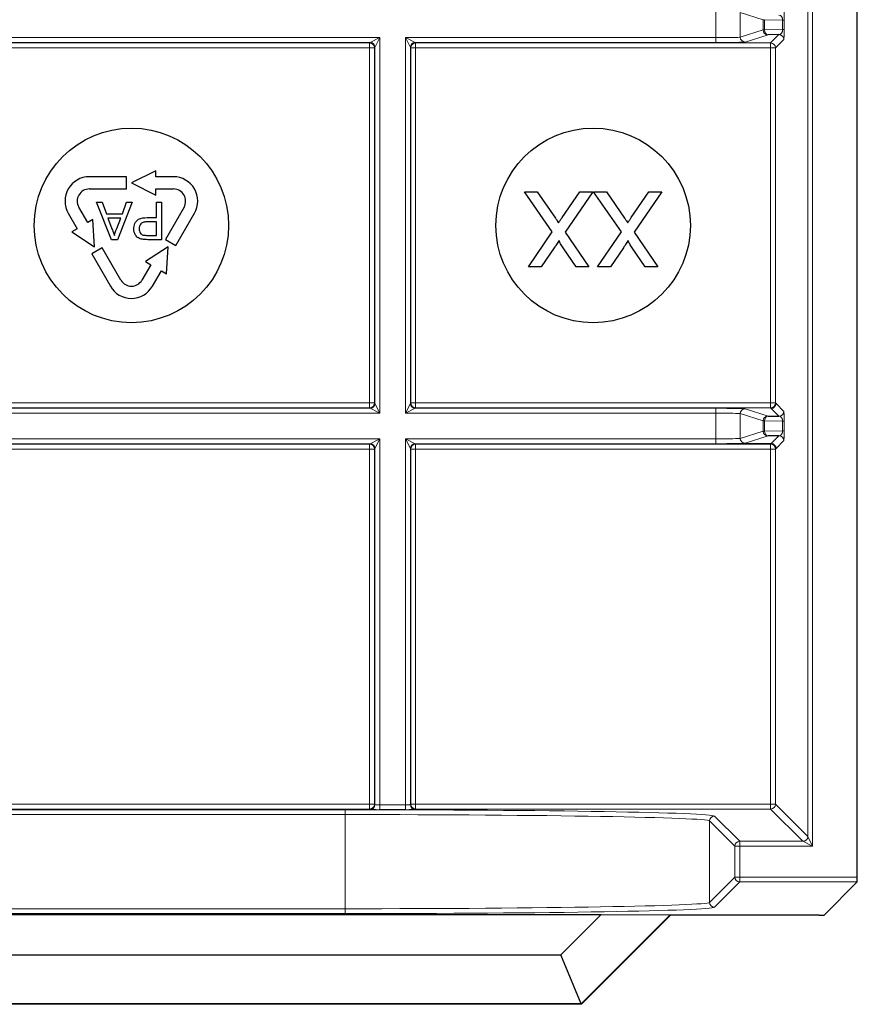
# Model space of a CAD drawing. Header units: millimetres. Extents: x 5 to 418, y 2 to 292.
# Tile 72 of 87: x 335 to 341, y 81 to 88. Entities that reach past the tile are written whole.
import ezdxf

# ---------------------------------------------------------------- set-up
doc = ezdxf.new("R2010")
doc.units = ezdxf.units.MM

msp = doc.modelspace()

# ---------------------------------------------------------------- linework, layer by layer
at = {"color": 7, "linetype": 'Continuous', "lineweight": 18}
for p, q in [((340.6127, 82.3754), (340.6127, 92.8721)), ((340.6461, 92.8721), (340.6461, 82.3088)), ((339.9831, 87.8512), (339.9831, 88.027)), ((340.3067, 87.9743), (340.1495, 88.0237)), ((340.1495, 88.0237), (340.1495, 87.8545)), ((340.3164, 87.9743), (340.3067, 87.9743)), ((340.3067, 87.9039), (340.3067, 87.9743)), ((340.4405, 87.9721), (340.3164, 87.9743)), ((340.3164, 87.9743), (340.3164, 87.9039)), ((340.4405, 87.9721), (340.4502, 87.9721)), ((340.4405, 87.9061), (340.4405, 87.9721)), ((340.4502, 87.9721), (340.4502, 87.9061)), ((340.1495, 87.8545), (340.3067, 87.9039)), ((340.3164, 87.9039), (340.3067, 87.9039)), ((340.3164, 87.9039), (340.4405, 87.9061)), ((340.4405, 87.9061), (340.4502, 87.9061)), ((334.2703, 87.8512), (337.6779, 87.8512)), ((337.6112, 87.8179), (334.337, 87.8179)), ((334.3402, 87.8147), (337.608, 87.8147)), ((337.608, 87.8147), (337.6112, 87.8179)), ((337.608, 87.8147), (337.608, 87.7813)), ((337.6112, 87.8179), (337.6779, 87.8512)), ((337.6779, 87.8512), (337.6446, 87.7846)), ((337.6779, 87.8512), (337.6779, 85.277)), ((337.8536, 87.8512), (339.9831, 87.8512)), ((337.8536, 85.277), (337.8536, 87.8512)), ((337.887, 87.7846), (337.8536, 87.8512)), ((337.8536, 87.8512), (337.9203, 87.8179)), ((337.9203, 87.8179), (337.9235, 87.8147)), ((339.9831, 87.8179), (337.9203, 87.8179)), ((337.9235, 87.8147), (340.358, 87.8147)), ((337.9235, 87.8147), (337.9235, 87.7813)), ((339.9831, 87.8179), (339.9831, 87.8512)), ((340.34, 87.8706), (340.1828, 87.8212)), ((340.358, 87.8147), (340.4152, 87.8719)), ((340.358, 87.8147), (340.358, 87.7813)), ((340.4486, 87.8386), (340.3913, 87.7813)), ((337.608, 87.7813), (334.3402, 87.7813)), ((337.608, 85.3468), (337.608, 87.7813)), ((337.6413, 87.7813), (337.608, 87.7813)), ((337.6446, 87.7846), (337.6413, 87.7813)), ((337.6413, 87.7813), (337.6413, 85.3468)), ((337.6446, 85.3436), (337.6446, 87.7846)), ((337.887, 87.7846), (337.887, 85.3436)), ((337.8902, 87.7813), (337.887, 87.7846)), ((337.8902, 85.3468), (337.8902, 87.7813)), ((337.8902, 87.7813), (337.9235, 87.7813)), ((337.9235, 87.7813), (337.9235, 85.3468)), ((340.358, 87.7813), (337.9235, 87.7813)), ((340.358, 85.3468), (340.358, 87.7813)), ((340.358, 87.7813), (340.3913, 87.7813)), ((340.3913, 87.7813), (340.3913, 85.3468)), ((334.3402, 85.3468), (337.608, 85.3468)), ((337.608, 85.3135), (334.3402, 85.3135)), ((337.6413, 85.3468), (337.608, 85.3468)), ((337.608, 85.3468), (337.608, 85.3135)), ((337.6112, 85.3103), (337.608, 85.3135)), ((337.6413, 85.3468), (337.6446, 85.3436)), ((337.6446, 85.3436), (337.6779, 85.277)), ((337.8536, 85.277), (337.887, 85.3436)), ((337.887, 85.3436), (337.8902, 85.3468)), ((337.8902, 85.3468), (337.9235, 85.3468)), ((337.9235, 85.3135), (337.9203, 85.3103)), ((337.9235, 85.3468), (337.9235, 85.3135)), ((337.9235, 85.3468), (340.358, 85.3468)), ((340.358, 85.3135), (337.9235, 85.3135)), ((340.358, 85.3468), (340.3913, 85.3468)), ((340.358, 85.3468), (340.358, 85.3135)), ((340.3618, 85.3097), (340.358, 85.3135)), ((340.3913, 85.3468), (340.3951, 85.343)), ((340.3951, 85.343), (340.4486, 85.2896)), ((337.6779, 85.277), (334.2703, 85.277)), ((334.337, 85.3103), (337.6112, 85.3103)), ((337.6779, 85.277), (337.6112, 85.3103)), ((337.9203, 85.3103), (337.8536, 85.277)), ((339.9831, 85.277), (337.8536, 85.277)), ((337.9203, 85.3103), (339.9831, 85.3103)), ((339.9831, 85.3103), (339.9831, 85.277)), ((339.9831, 85.1012), (339.9831, 85.277)), ((340.3067, 85.2243), (340.1495, 85.2737)), ((340.1495, 85.2737), (340.1495, 85.1045)), ((340.1828, 85.307), (340.34, 85.2576)), ((340.4152, 85.2563), (340.3618, 85.3097)), ((340.3164, 85.2243), (340.3067, 85.2243)), ((340.3067, 85.1539), (340.3067, 85.2243)), ((340.4405, 85.2221), (340.3164, 85.2243)), ((340.3164, 85.2243), (340.3164, 85.1539)), ((340.4405, 85.2221), (340.4502, 85.2221)), ((340.4405, 85.1561), (340.4405, 85.2221)), ((340.4502, 85.2221), (340.4502, 85.1561)), ((340.1495, 85.1045), (340.3067, 85.1539)), ((340.34, 85.1206), (340.1828, 85.0712)), ((340.3164, 85.1539), (340.3067, 85.1539)), ((340.3164, 85.1539), (340.4405, 85.1561)), ((340.3618, 85.0685), (340.4152, 85.1219)), ((340.4405, 85.1561), (340.4502, 85.1561)), ((334.2703, 85.1012), (337.6779, 85.1012)), ((337.6112, 85.0679), (334.337, 85.0679)), ((334.3402, 85.0647), (337.608, 85.0647)), ((337.608, 85.0647), (337.6112, 85.0679)), ((337.608, 85.0313), (337.608, 85.0647)), ((337.6112, 85.0679), (337.6779, 85.1012)), ((337.6779, 85.1012), (337.6446, 85.0346)), ((337.6779, 85.1012), (337.6779, 82.5925)), ((337.8536, 85.1012), (339.9831, 85.1012)), ((337.8536, 82.5925), (337.8536, 85.1012)), ((337.8536, 85.1012), (337.9203, 85.0679)), ((337.887, 85.0346), (337.8536, 85.1012)), ((337.9203, 85.0679), (337.9235, 85.0647)), ((339.9831, 85.0679), (337.9203, 85.0679)), ((337.9235, 85.0647), (340.358, 85.0647)), ((337.9235, 85.0647), (337.9235, 85.0313)), ((339.9831, 85.0679), (339.9831, 85.1012)), ((340.1408, 85.0685), (340.3618, 85.0685)), ((340.358, 85.0647), (340.3618, 85.0685)), ((340.358, 85.0647), (340.358, 85.0313)), ((340.4486, 85.0886), (340.3951, 85.0351)), ((337.608, 85.0313), (334.3402, 85.0313)), ((337.608, 82.5968), (337.608, 85.0313)), ((337.608, 85.0313), (337.6413, 85.0313)), ((337.6446, 85.0346), (337.6413, 85.0313)), ((337.6413, 85.0313), (337.6413, 82.5968)), ((337.6446, 82.5936), (337.6446, 85.0346)), ((337.887, 85.0346), (337.887, 82.5936)), ((337.8902, 85.0313), (337.887, 85.0346)), ((337.8902, 82.5968), (337.8902, 85.0313)), ((337.8902, 85.0313), (337.9235, 85.0313)), ((337.9235, 85.0313), (337.9235, 82.5968)), ((340.358, 85.0313), (337.9235, 85.0313)), ((340.358, 82.5968), (340.358, 85.0313)), ((340.358, 85.0313), (340.3913, 85.0313)), ((340.3951, 85.0351), (340.3913, 85.0313)), ((340.3913, 85.0313), (340.3913, 82.5968)), ((334.3402, 82.5968), (337.608, 82.5968)), ((337.608, 82.5635), (334.3402, 82.5635)), ((334.5084, 82.5588), (337.4398, 82.5588)), ((337.4398, 82.5588), (337.4398, 82.5255)), ((337.608, 82.5635), (337.608, 82.5968)), ((337.608, 82.5968), (337.6413, 82.5968)), ((337.6112, 82.5603), (337.608, 82.5635)), ((337.6413, 82.5968), (337.6446, 82.5936)), ((337.6779, 82.5925), (337.6779, 82.5592)), ((337.6779, 82.5925), (337.8536, 82.5925)), ((337.8536, 82.5592), (337.6779, 82.5592)), ((337.8536, 82.5925), (337.8536, 82.5592)), ((337.887, 82.5936), (337.8902, 82.5968)), ((337.8902, 82.5968), (337.9235, 82.5968)), ((337.9235, 82.5635), (337.9203, 82.5603)), ((337.9235, 82.5968), (340.358, 82.5968)), ((337.9235, 82.5968), (337.9235, 82.5635)), ((340.358, 82.5635), (337.9235, 82.5635)), ((340.358, 82.5968), (340.358, 82.5635)), ((340.358, 82.5968), (340.3913, 82.5968)), ((340.5794, 82.3421), (340.358, 82.5635)), ((340.3913, 82.5968), (340.6127, 82.3754)), ((337.4398, 82.5255), (334.5084, 82.5255)), ((337.4398, 81.8801), (337.4398, 82.5255)), ((340.1127, 82.3088), (339.9395, 82.4821)), ((339.9395, 82.4821), (339.9395, 81.9236)), ((339.9728, 82.5154), (340.1461, 82.3421)), ((340.1461, 82.3088), (340.1461, 82.3421)), ((340.1461, 82.3421), (340.5794, 82.3421)), ((340.6461, 82.3088), (340.5794, 82.3421)), ((340.6127, 82.3754), (340.6461, 82.3088)), ((340.1127, 82.0968), (340.1127, 82.3088)), ((340.1127, 82.3088), (340.1461, 82.3088)), ((340.1461, 82.3088), (340.1461, 82.0968)), ((340.6461, 82.3088), (340.1461, 82.3088)), ((339.9395, 81.9236), (340.1127, 82.0968)), ((340.1127, 82.0968), (340.1461, 82.0968)), ((340.1461, 82.0968), (340.9525, 82.0968)), ((340.1461, 82.0635), (340.1461, 82.0968)), ((340.1461, 82.0635), (339.9728, 81.8902)), ((340.9519, 82.0635), (340.1461, 82.0635)), ((334.5084, 81.8801), (337.4398, 81.8801)), ((337.4398, 81.8801), (337.4398, 81.8468)), ((337.4398, 81.8468), (334.5084, 81.8468))]:
    msp.add_line(p, q, dxfattribs=at)
at = {"color": 7, "linetype": 'Continuous', "lineweight": 25}
for p, q in [((340.9525, 82.0968), (340.9525, 92.8721)), ((340.4152, 87.8719), (340.34, 87.8706)), ((336.1408, 86.9391), (335.9741, 86.8558)), ((336.1408, 86.8974), (336.1408, 86.9391)), ((335.9408, 86.8974), (335.6854, 86.8974)), ((335.9408, 86.8141), (335.9408, 86.8974)), ((336.2628, 86.8974), (336.1408, 86.8974)), ((335.6854, 86.8141), (335.9408, 86.8141)), ((335.9741, 86.8558), (336.1408, 86.7724)), ((336.1408, 86.8141), (336.2628, 86.8141)), ((336.1408, 86.7724), (336.1408, 86.8141)), ((338.86, 86.5192), (338.6701, 86.7947)), ((338.6701, 86.7947), (338.7575, 86.7947)), ((338.7575, 86.7947), (338.8825, 86.6132)), ((338.9278, 86.618), (339.0493, 86.7947)), ((339.1377, 86.7947), (338.9478, 86.5184)), ((339.0493, 86.7947), (339.1377, 86.7947)), ((339.3341, 86.5192), (339.1443, 86.7947)), ((339.1443, 86.7947), (339.2316, 86.7947)), ((339.2316, 86.7947), (339.3566, 86.6132)), ((339.4019, 86.618), (339.5234, 86.7947)), ((339.6118, 86.7947), (339.422, 86.5184)), ((339.5234, 86.7947), (339.6118, 86.7947)), ((335.6743, 86.5834), (335.6133, 86.6891)), ((335.8368, 86.4663), (335.7348, 86.7232)), ((335.7348, 86.7232), (335.7732, 86.7232)), ((335.7732, 86.7232), (335.8025, 86.6441)), ((335.9796, 86.7232), (335.8776, 86.4663)), ((335.912, 86.6441), (335.9412, 86.7232)), ((335.9412, 86.7232), (335.9796, 86.7232)), ((336.1453, 86.6178), (336.1453, 86.7232)), ((336.1453, 86.7232), (336.1815, 86.7232)), ((336.1815, 86.7232), (336.1815, 86.4663)), ((336.3349, 86.6891), (336.2073, 86.468)), ((335.5411, 86.6474), (335.6021, 86.5418)), ((335.7103, 86.6043), (335.6743, 86.5834)), ((335.7215, 86.4183), (335.7103, 86.6043)), ((335.8025, 86.6441), (335.912, 86.6441)), ((335.901, 86.6145), (335.8134, 86.6145)), ((335.8134, 86.6145), (335.8383, 86.547)), ((335.8748, 86.5434), (335.901, 86.6145)), ((336.0824, 86.6178), (336.1453, 86.6178)), ((336.2794, 86.4263), (336.4071, 86.6474)), ((335.6021, 86.5418), (335.566, 86.5209)), ((336.1453, 86.5882), (336.0834, 86.5882)), ((336.1453, 86.496), (336.1453, 86.5882)), ((335.566, 86.5209), (335.7215, 86.4183)), ((335.8776, 86.4663), (335.8368, 86.4663)), ((336.084, 86.496), (336.1453, 86.496)), ((336.1815, 86.4663), (336.0872, 86.4663)), ((336.2073, 86.468), (336.2794, 86.4263)), ((338.6965, 86.2811), (338.86, 86.5192)), ((338.9478, 86.5184), (339.1113, 86.2811)), ((339.1706, 86.2811), (339.3341, 86.5192)), ((339.422, 86.5184), (339.5855, 86.2811)), ((335.7743, 86.4102), (335.7021, 86.3686)), ((335.9019, 86.1891), (335.7743, 86.4102)), ((336.2267, 86.4183), (336.0712, 86.3156)), ((336.2155, 86.2323), (336.2267, 86.4183)), ((338.8743, 86.4112), (338.7849, 86.2811)), ((339.0241, 86.2811), (338.9345, 86.4111)), ((339.3484, 86.4112), (339.2591, 86.2811)), ((339.4982, 86.2811), (339.4086, 86.4111)), ((335.7021, 86.3686), (335.8298, 86.1474)), ((336.1073, 86.2948), (336.0463, 86.1891)), ((336.0712, 86.3156), (336.1073, 86.2948)), ((338.7849, 86.2811), (338.6965, 86.2811)), ((339.1113, 86.2811), (339.0241, 86.2811)), ((339.2591, 86.2811), (339.1706, 86.2811)), ((339.5855, 86.2811), (339.4982, 86.2811)), ((336.1184, 86.1474), (336.1794, 86.2531)), ((336.1794, 86.2531), (336.2155, 86.2323)), ((340.34, 85.2576), (340.4152, 85.2563)), ((340.4152, 85.1219), (340.34, 85.1206)), ((340.9519, 82.0635), (340.7247, 81.8363)), ((332.7514, 81.8415), (339.1968, 81.8415)), ((338.9194, 81.5641), (339.1968, 81.8415)), ((339.6696, 81.8381), (339.0588, 81.2274)), ((339.6706, 81.8357), (339.0598, 81.2249)), ((339.1968, 81.8415), (339.6696, 81.8381)), ((339.6696, 81.8381), (339.6706, 81.8357)), ((340.6913, 81.8357), (339.6706, 81.8357)), ((333.0288, 81.5641), (338.9194, 81.5641)), ((339.0588, 81.2274), (338.9194, 81.5641)), ((339.0598, 81.2249), (332.8884, 81.2249)), ((339.0588, 81.2274), (332.8894, 81.2274)), ((339.0588, 81.2274), (339.0598, 81.2249))]:
    msp.add_line(p, q, dxfattribs=at)
for centre in [(335.9741, 86.5641), (339.1408, 86.5641)]:
    msp.add_circle(centre, 0.6667, dxfattribs=at)
at = {"color": 7, "linetype": 'Continuous', "lineweight": 18}
for centre, radius, start, end in [((340.3401, 87.9039), 0.0333, 180.02519, 269.89526), ((340.3464, 87.9001), 0.0302, 172.77494, 257.76207), ((337.608, 87.7813), 0.0333, 0.02044, 89.97956), ((337.6112, 87.7845), 0.0333, 0.02044, 89.97956), ((337.9203, 87.7845), 0.0333, 90.02044, 179.97956), ((337.9235, 87.7813), 0.0333, 90.02044, 179.97956), ((340.1829, 87.8545), 0.0333, 180.02519, 269.89526), ((340.358, 87.7813), 0.0333, 0.02044, 89.97956), ((340.4152, 87.8385), 0.0333, 0.02044, 89.97956), ((337.608, 85.3469), 0.0333, 270.02044, 359.97956), ((337.6112, 85.3436), 0.0333, 270.02044, 359.97956), ((337.9203, 85.3436), 0.0333, 180.02044, 269.97956), ((337.9235, 85.3469), 0.0333, 180.02044, 269.97956), ((340.358, 85.3469), 0.0333, 270.02044, 359.97956), ((340.3618, 85.3431), 0.0333, 270.02044, 359.97956), ((340.1829, 85.2737), 0.0333, 90.10474, 179.97481), ((340.3401, 85.2243), 0.0333, 90.10474, 179.97481), ((340.3464, 85.2281), 0.0302, 102.23793, 187.22506), ((340.4152, 85.2896), 0.0333, 270.02044, 359.97956), ((340.3401, 85.1539), 0.0333, 180.02519, 269.89526), ((340.3464, 85.1501), 0.0302, 172.77494, 257.76207), ((340.4152, 85.0885), 0.0333, 0.02044, 89.97956), ((337.608, 85.0313), 0.0333, 0.02044, 89.97956), ((337.6112, 85.0345), 0.0333, 0.02044, 89.97956), ((337.9203, 85.0345), 0.0333, 90.02044, 179.97956), ((337.9235, 85.0313), 0.0333, 90.02044, 179.97956), ((340.1829, 85.1045), 0.0333, 180.02519, 269.89526), ((340.358, 85.0313), 0.0333, 0.02044, 89.97956), ((337.608, 82.5969), 0.0333, 270.02044, 359.97956), ((337.6112, 82.5936), 0.0333, 270.02044, 359.97956), ((337.9203, 82.5936), 0.0333, 180.02044, 269.97956), ((337.9235, 82.5969), 0.0333, 180.02044, 269.97956), ((340.358, 82.5969), 0.0333, 270.02044, 359.97956), ((339.9728, 82.4821), 0.0333, 90.02044, 179.97956), ((340.1461, 82.3088), 0.0333, 90.02044, 179.97956), ((340.5794, 82.3755), 0.0333, 270.02044, 359.97956), ((340.1461, 82.0969), 0.0333, 180.02044, 269.97956), ((339.9728, 81.9236), 0.0333, 180.02044, 269.97956)]:
    msp.add_arc(centre, radius, start, end, dxfattribs=at)
at = {"color": 7, "linetype": 'Continuous', "lineweight": 25}
for centre, radius, start, end in [((335.6854, 86.7308), 0.1667, 90, 210), ((336.2628, 86.7308), 0.1667, 330, 90), ((335.6854, 86.7308), 0.0833, 90, 210.00007), ((336.2628, 86.7308), 0.0833, 330, 90.00007), ((335.9741, 86.2308), 0.0833, 210, 330.00007), ((335.9741, 86.2308), 0.1667, 210, 330)]:
    msp.add_arc(centre, radius, start, end, dxfattribs=at)
at = {"color": 7, "linetype": 'Continuous', "lineweight": 18}
for centre, major_axis, ratio, start_param, end_param in [((340.4485, 87.973), (0, 0.0667), 0.025118, 4.699601, 6.258057), ((340.4152, 87.973), (-0.0022, 0.0333), 0.755078, 4.637473, 6.195928), ((340.4152, 87.9052), (0.0022, 0.0333), 0.755078, 3.22885, 4.787305), ((340.4485, 87.9052), (0, 0.0667), 0.025118, 3.166721, 4.725177), ((339.9831, 87.8547), (0.1667, 0), 0.020946, 4.712389, 6.227687), ((339.9831, 87.8214), (0.2, 0), 0.017455, 4.712389, 6.227687), ((339.9831, 85.3068), (0.2, 0), 0.017455, 0.055499, 1.570796), ((339.9831, 85.2735), (0.1667, 0), 0.020946, 0.055499, 1.570796), ((340.4152, 85.223), (-0.0022, 0.0333), 0.755078, 4.637473, 6.195928), ((340.4485, 85.223), (0, 0.0667), 0.025118, 4.699601, 6.258057), ((340.4152, 85.1552), (0.0022, 0.0333), 0.755078, 3.22885, 4.787305), ((340.4485, 85.1552), (0, 0.0667), 0.025118, 3.166721, 4.725177), ((339.9831, 85.1047), (0.1667, 0), 0.020946, 4.712389, 6.227687), ((339.9831, 85.0714), (0.2, 0), 0.017455, 4.712389, 6.227687), ((337.4398, 82.5146), (2.5333, 0), 0.017455, 0.017453, 1.570796), ((337.6779, 82.5603), (0.0667, 0), 0.017455, 3.159046, 4.712389), ((337.6779, 82.5936), (0.0333, 0), 0.03491, 3.159046, 4.712389), ((337.8536, 82.5936), (0.0333, 0), 0.03491, 4.712389, 6.265732), ((337.8536, 82.5603), (0.0667, 0), 0.017455, 4.712389, 6.265732), ((337.4398, 82.4813), (2.5, 0), 0.017688, 0.017453, 1.570796), ((337.4398, 81.9243), (2.5, 0), 0.017688, 4.712389, 6.265732), ((337.4398, 81.891), (2.5333, 0), 0.017455, 4.712389, 6.265732)]:
    msp.add_ellipse(centre, major_axis=major_axis, ratio=ratio, start_param=start_param, end_param=end_param, dxfattribs=at)
at = {"color": 7, "linetype": 'Continuous', "lineweight": 25}
for centre, major_axis, start_param, end_param in [((340.9519, 82.0968), (0, 0.0333), 3.159046, 4.712389), ((340.6913, 81.8363), (0.0333, 0), 4.712389, 6.265732)]:
    msp.add_ellipse(centre, major_axis=major_axis, ratio=0.017455, start_param=start_param, end_param=end_param, dxfattribs=at)
for points, knots in [([(335.9906, 86.5402), (335.9919, 86.553), (335.9946, 86.5786), (336.0274, 86.6157), (336.0615, 86.617), (336.0824, 86.6178)], [0, 0, 0, 0, 0.280772, 0.559745, 1, 1, 1, 1]), ([(338.8825, 86.6132), (338.8864, 86.6075), (338.8935, 86.5974), (338.9005, 86.5872), (338.9036, 86.5827)], [0, 0, 0, 0, 0.5599998, 1, 1, 1, 1]), ([(338.9036, 86.5827), (338.9081, 86.5892), (338.9163, 86.601), (338.9243, 86.6128), (338.9278, 86.618)], [0, 0, 0, 0, 0.560002, 1, 1, 1, 1]), ([(339.3566, 86.6132), (339.3606, 86.6075), (339.3677, 86.5974), (339.3747, 86.5872), (339.3777, 86.5827)], [0, 0, 0, 0, 0.5599998, 1, 1, 1, 1]), ([(339.3777, 86.5827), (339.3823, 86.5892), (339.3904, 86.601), (339.3984, 86.6128), (339.4019, 86.618)], [0, 0, 0, 0, 0.560002, 1, 1, 1, 1]), ([(335.8383, 86.547), (335.8419, 86.5375), (335.8482, 86.5205), (335.8544, 86.5035), (335.8572, 86.496)], [0, 0, 0, 0, 0.560002, 1, 1, 1, 1]), ([(335.8572, 86.496), (335.8596, 86.5051), (335.864, 86.5215), (335.8715, 86.5367), (335.8748, 86.5434)], [0, 0, 0, 0, 0.559908, 1, 1, 1, 1]), ([(336.0491, 86.4688), (336.0398, 86.471), (336.0212, 86.4755), (336.0021, 86.4953), (335.9922, 86.5178), (335.9911, 86.5327), (335.9906, 86.5402)], [0, 0, 0, 0, 0.280091, 0.558988, 0.779416, 1, 1, 1, 1]), ([(336.0834, 86.5882), (336.0755, 86.5879), (336.0598, 86.5874), (336.0388, 86.578), (336.028, 86.5598), (336.0272, 86.5474), (336.0268, 86.5412)], [0, 0, 0, 0, 0.28137, 0.559786, 0.779383, 1, 1, 1, 1]), ([(336.0268, 86.5412), (336.0271, 86.5361), (336.0278, 86.5258), (336.0341, 86.5127), (336.0431, 86.5028), (336.0507, 86.4998), (336.0544, 86.4982)], [0, 0, 0, 0, 0.280207, 0.559922, 0.780033, 1, 1, 1, 1]), ([(336.0872, 86.4663), (336.08, 86.4664), (336.0673, 86.4664), (336.0547, 86.468), (336.0491, 86.4688)], [0, 0, 0, 0, 0.560101, 1, 1, 1, 1]), ([(336.0544, 86.4982), (336.0599, 86.4974), (336.0697, 86.4959), (336.0796, 86.496), (336.084, 86.496)], [0, 0, 0, 0, 0.559585, 1, 1, 1, 1]), ([(338.9078, 86.4601), (338.9016, 86.451), (338.8904, 86.4347), (338.8792, 86.4184), (338.8743, 86.4112)], [0, 0, 0, 0, 0.56, 1, 1, 1, 1]), ([(338.9345, 86.4111), (338.9287, 86.4199), (338.9207, 86.4321), (338.9108, 86.4481), (338.9088, 86.4561), (338.9078, 86.4601)], [0, 0, 0, 0, 0.561277, 0.781763, 1, 1, 1, 1]), ([(339.382, 86.4601), (339.3757, 86.451), (339.3645, 86.4347), (339.3533, 86.4184), (339.3484, 86.4112)], [0, 0, 0, 0, 0.56, 1, 1, 1, 1]), ([(339.4086, 86.4111), (339.4028, 86.4199), (339.3948, 86.4321), (339.3849, 86.4481), (339.3829, 86.4561), (339.382, 86.4601)], [0, 0, 0, 0, 0.5612769, 0.7817626, 1, 1, 1, 1])]:
    msp.add_open_spline(points, degree=3, knots=knots, dxfattribs=at)
at = {"color": 7, "linetype": 'Continuous', "lineweight": 18}
msp.add_open_spline([(340.3618, 85.0685), (340.3662, 85.068), (340.3749, 85.0669), (340.3859, 85.0592), (340.3936, 85.0482), (340.3946, 85.0395), (340.3951, 85.0351)], degree=3, dxfattribs=at)

doc.saveas('drawing.dxf')
